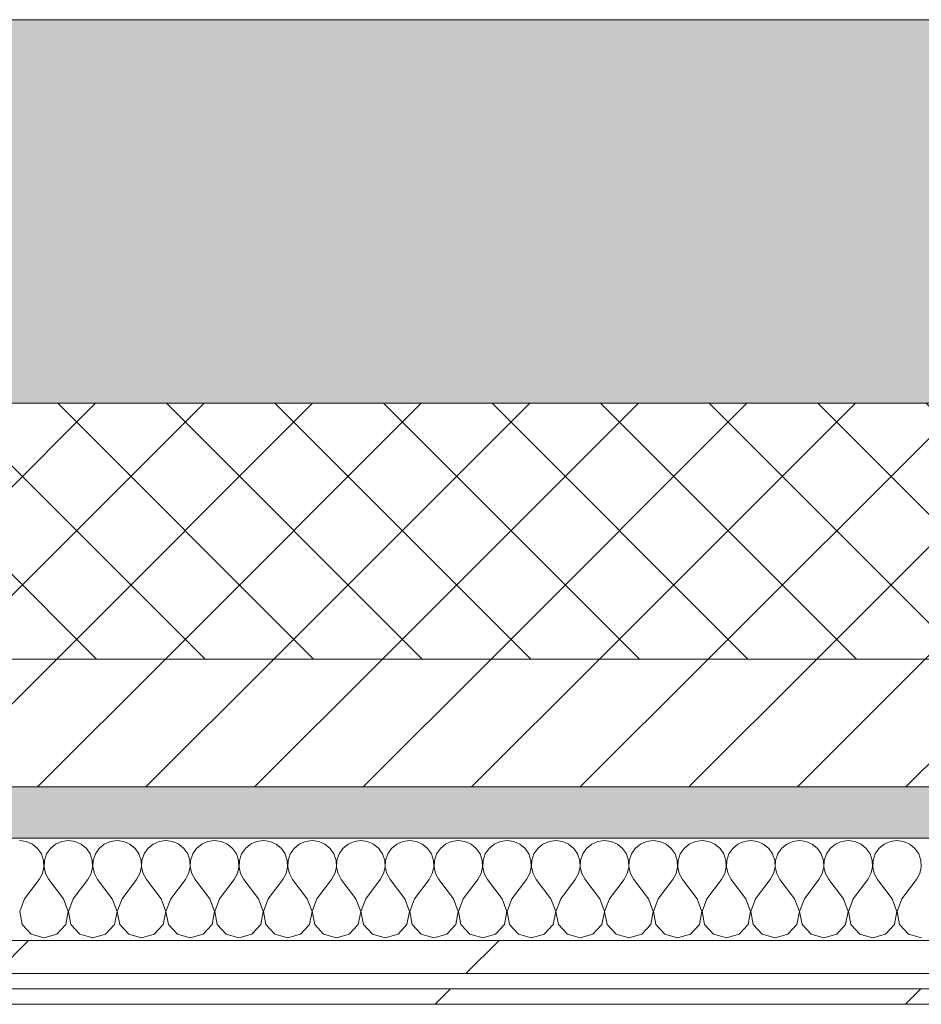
# Model space of a CAD drawing. Header units: millimetres. Extents: x -30280 to 22128, y -17757 to 4746.
# Tile 157 of 171: x -5029 to -4676, y -12404 to -12019. Entities that reach past the tile are written whole.
import ezdxf

# ---------------------------------------------------------------- set-up
doc = ezdxf.new("R2010")
doc.units = ezdxf.units.MM
doc.header["$MEASUREMENT"] = 0
doc.linetypes.add('Wipeout_Contour', pattern=[1000, 0, -1000])
doc.layers.add('12_FAÇ_Façana', color=7, linetype='Continuous')
doc.layers.add('Nuevo_08_E_Envans secs', color=7, linetype='Continuous')
for name, color, linetype, lineweight, true_color in [('12_FAÇ_Façana_Pluma_Nº__102', 7, 'Continuous', 5, 0xcccccc), ('12_FAÇ_Façana_Pluma_Nº__174', 7, 'Continuous', 13, 0xe4ad2c), ('12_FAÇ_Façana_Pluma_Nº__176', 7, 'Continuous', 15, 0x93a0c6), ('Nuevo_08_E_Envans secs_Pluma_Nº__102', 7, 'Continuous', 5, 0xcccccc), ('Nuevo_08_E_Envans secs_Pluma_Nº__171', 171, 'Continuous', 13, 0xaaaaff), ('Nuevo_08_E_Envans secs_Pluma_Nº__177', 7, 'Continuous', 15, 0xf7e046)]:
    doc.layers.add(name, color=color, linetype=linetype, lineweight=lineweight, true_color=true_color)
for name, color, linetype, lineweight in [('12_FAÇ_Façana_Pluma_Nº__2', 8, 'Continuous', 5), ('12_FAÇ_Façana_Pluma_Nº__7', 7, 'Continuous', 5), ('Nuevo_08_E_Envans secs_Pluma_Nº__1', 7, 'Continuous', 5)]:
    doc.layers.add(name, color=color, linetype=linetype, lineweight=lineweight)
pattern_1 = [(45, (0, 0), (-183.848, 183.848), [195, -65]), (45, (7e-14, 183.85), (-183.8478, 183.8478), [195, -65])]

# ---------------------------------------------------------------- blocks, each defined once
blk = doc.blocks.new('Muro_21_1', base_point=(-3301.11, -12338.98))
at = {"layer": '12_FAÇ_Façana_Pluma_Nº__102', "linetype": 'Continuous', "lineweight": 0, "true_color": 0xe5e5e5}
blk.add_hatch(color=254, dxfattribs=at).paths.add_polyline_path([(-5841.11, -12018.98), (-5841.11, -12168.98), (-3748.89, -12168.98), (-3748.89, -12018.98)])
at = {"layer": '12_FAÇ_Façana_Pluma_Nº__174', "linetype": 'Continuous', "lineweight": 13, "true_color": 0xe4ad2c}
h = blk.add_hatch(dxfattribs=at)
h.set_pattern_fill('SATE_Aislamiento_0001', color=42, style=0, pattern_type=2)
h.set_pattern_definition([(45, (0, 0), (-21.213203, 21.213203), []), (135, (0, 0), (21.213203, 21.213203), [])])
h.paths.add_polyline_path([(-5841.11, -12268.98), (-3748.89, -12268.98), (-3748.89, -12168.98), (-5841.11, -12168.98)])
at = {"layer": '12_FAÇ_Façana_Pluma_Nº__176', "linetype": 'Continuous', "lineweight": 0, "true_color": 0x495063}
blk.add_hatch(color=251, dxfattribs=at).paths.add_polyline_path([(-5841.11, -12338.98), (-3748.89, -12338.98), (-3748.89, -12318.98), (-5841.11, -12318.98)])
at = {"layer": '12_FAÇ_Façana_Pluma_Nº__2', "linetype": 'Continuous', "lineweight": 5}
h = blk.add_hatch(dxfattribs=at)
h.set_pattern_fill('Ceramic_0001', color=8, style=0, pattern_type=2)
h.set_pattern_definition([(45, (0, 0), (-21.213203, 21.213203), [])])
h.paths.add_polyline_path([(-5841.11, -12318.98), (-3748.89, -12318.98), (-3748.89, -12268.98), (-5841.11, -12268.98)])
at = {"layer": '12_FAÇ_Façana_Pluma_Nº__7', "color": 7, "linetype": 'Continuous', "lineweight": 5}
for p, q in [((-5841.11, -12168.98), (-3748.89, -12168.98)), ((-5841.11, -12268.98), (-3748.89, -12268.98)), ((-5841.11, -12318.98), (-3748.89, -12318.98))]:
    blk.add_line(p, q, dxfattribs=at)
at = {"layer": '12_FAÇ_Façana_Pluma_Nº__7', "color": 7, "linetype": 'Continuous', "lineweight": 5, "flags": 128}
for points in [[(-3748.89, -12018.98), (-5841.11, -12018.98)], [(-5841.11, -12338.98), (-3748.89, -12338.98)]]:
    blk.add_lwpolyline(points, dxfattribs=at)
blk = doc.blocks.new('*X470')
at = {"layer": 'Nuevo_08_E_Envans secs_Pluma_Nº__102', "color": 254, "linetype": 'Continuous', "lineweight": 5, "true_color": 0xcccccc}
for p, q in [((-5025.97, -12340.29), (-5028.57, -12339.93)), ((-5023.56, -12341.35), (-5025.97, -12340.29)), ((-5021.54, -12343.03), (-5023.56, -12341.35)), ((-5020.05, -12345.19), (-5021.54, -12343.03)), ((-5016.55, -12343.03), (-5018.04, -12345.19)), ((-5014.53, -12341.35), (-5016.55, -12343.03)), ((-5012.13, -12340.29), (-5014.53, -12341.35)), ((-5009.52, -12339.93), (-5012.13, -12340.29)), ((-5006.92, -12340.29), (-5009.52, -12339.93)), ((-5004.52, -12341.35), (-5006.92, -12340.29)), ((-5002.49, -12343.03), (-5004.52, -12341.35)), ((-5001.01, -12345.19), (-5002.49, -12343.03)), ((-4997.51, -12343.03), (-4998.99, -12345.19)), ((-4995.48, -12341.35), (-4997.51, -12343.03)), ((-4993.08, -12340.29), (-4995.48, -12341.35)), ((-4990.48, -12339.93), (-4993.08, -12340.29)), ((-4987.87, -12340.29), (-4990.48, -12339.93)), ((-4985.47, -12341.35), (-4987.87, -12340.29)), ((-4983.45, -12343.03), (-4985.47, -12341.35)), ((-4981.96, -12345.19), (-4983.45, -12343.03)), ((-4978.46, -12343.03), (-4979.95, -12345.19)), ((-4976.44, -12341.35), (-4978.46, -12343.03)), ((-4974.03, -12340.29), (-4976.44, -12341.35)), ((-4971.43, -12339.93), (-4974.03, -12340.29)), ((-4968.83, -12340.29), (-4971.43, -12339.93)), ((-4966.42, -12341.35), (-4968.83, -12340.29)), ((-4964.4, -12343.03), (-4966.42, -12341.35)), ((-4962.91, -12345.19), (-4964.4, -12343.03)), ((-4959.41, -12343.03), (-4960.9, -12345.19)), ((-4957.39, -12341.35), (-4959.41, -12343.03)), ((-4954.98, -12340.29), (-4957.39, -12341.35)), ((-4952.38, -12339.93), (-4954.98, -12340.29)), ((-4949.78, -12340.29), (-4952.38, -12339.93)), ((-4947.37, -12341.35), (-4949.78, -12340.29)), ((-4945.35, -12343.03), (-4947.37, -12341.35)), ((-4943.86, -12345.19), (-4945.35, -12343.03)), ((-4940.36, -12343.03), (-4941.85, -12345.19)), ((-4938.34, -12341.35), (-4940.36, -12343.03)), ((-4935.94, -12340.29), (-4938.34, -12341.35)), ((-4933.33, -12339.93), (-4935.94, -12340.29)), ((-4930.73, -12340.29), (-4933.33, -12339.93)), ((-4928.33, -12341.35), (-4930.73, -12340.29)), ((-4926.3, -12343.03), (-4928.33, -12341.35)), ((-4924.81, -12345.19), (-4926.3, -12343.03)), ((-4921.32, -12343.03), (-4922.8, -12345.19)), ((-4919.29, -12341.35), (-4921.32, -12343.03)), ((-4916.89, -12340.29), (-4919.29, -12341.35)), ((-4914.29, -12339.93), (-4916.89, -12340.29)), ((-4911.68, -12340.29), (-4914.29, -12339.93)), ((-4909.28, -12341.35), (-4911.68, -12340.29)), ((-4907.26, -12343.03), (-4909.28, -12341.35)), ((-4905.77, -12345.19), (-4907.26, -12343.03)), ((-4902.27, -12343.03), (-4903.76, -12345.19)), ((-4900.25, -12341.35), (-4902.27, -12343.03)), ((-4897.84, -12340.29), (-4900.25, -12341.35)), ((-4895.24, -12339.93), (-4897.84, -12340.29)), ((-4892.64, -12340.29), (-4895.24, -12339.93)), ((-4890.23, -12341.35), (-4892.64, -12340.29)), ((-4888.21, -12343.03), (-4890.23, -12341.35)), ((-4886.72, -12345.19), (-4888.21, -12343.03)), ((-4883.22, -12343.03), (-4884.71, -12345.19)), ((-4881.2, -12341.35), (-4883.22, -12343.03)), ((-4878.79, -12340.29), (-4881.2, -12341.35)), ((-4876.19, -12339.93), (-4878.79, -12340.29)), ((-4873.59, -12340.29), (-4876.19, -12339.93)), ((-4871.18, -12341.35), (-4873.59, -12340.29)), ((-4869.16, -12343.03), (-4871.18, -12341.35)), ((-4867.67, -12345.19), (-4869.16, -12343.03)), ((-4864.17, -12343.03), (-4865.66, -12345.19)), ((-4862.15, -12341.35), (-4864.17, -12343.03)), ((-4859.75, -12340.29), (-4862.15, -12341.35)), ((-4857.14, -12339.93), (-4859.75, -12340.29)), ((-4854.54, -12340.29), (-4857.14, -12339.93)), ((-4852.14, -12341.35), (-4854.54, -12340.29)), ((-4850.11, -12343.03), (-4852.14, -12341.35)), ((-4848.62, -12345.19), (-4850.11, -12343.03)), ((-4845.13, -12343.03), (-4846.61, -12345.19)), ((-4843.1, -12341.35), (-4845.13, -12343.03)), ((-4840.7, -12340.29), (-4843.1, -12341.35)), ((-4838.1, -12339.93), (-4840.7, -12340.29)), ((-4835.49, -12340.29), (-4838.1, -12339.93)), ((-4833.09, -12341.35), (-4835.49, -12340.29)), ((-4831.06, -12343.03), (-4833.09, -12341.35)), ((-4829.58, -12345.19), (-4831.06, -12343.03)), ((-4826.08, -12343.03), (-4827.57, -12345.19)), ((-4824.05, -12341.35), (-4826.08, -12343.03)), ((-4821.65, -12340.29), (-4824.05, -12341.35)), ((-4819.05, -12339.93), (-4821.65, -12340.29)), ((-4816.45, -12340.29), (-4819.05, -12339.93)), ((-4814.04, -12341.35), (-4816.45, -12340.29)), ((-4812.02, -12343.03), (-4814.04, -12341.35)), ((-4810.53, -12345.19), (-4812.02, -12343.03)), ((-4807.03, -12343.03), (-4808.52, -12345.19)), ((-4805.01, -12341.35), (-4807.03, -12343.03)), ((-4802.6, -12340.29), (-4805.01, -12341.35)), ((-4800, -12339.93), (-4802.6, -12340.29)), ((-4797.4, -12340.29), (-4800, -12339.93)), ((-4794.99, -12341.35), (-4797.4, -12340.29)), ((-4792.97, -12343.03), (-4794.99, -12341.35)), ((-4791.48, -12345.19), (-4792.97, -12343.03)), ((-4787.98, -12343.03), (-4789.47, -12345.19)), ((-4785.96, -12341.35), (-4787.98, -12343.03)), ((-4783.55, -12340.29), (-4785.96, -12341.35)), ((-4780.95, -12339.93), (-4783.55, -12340.29)), ((-4778.35, -12340.29), (-4780.95, -12339.93)), ((-4775.95, -12341.35), (-4778.35, -12340.29)), ((-4773.92, -12343.03), (-4775.95, -12341.35)), ((-4772.43, -12345.19), (-4773.92, -12343.03)), ((-4768.94, -12343.03), (-4770.42, -12345.19)), ((-4766.91, -12341.35), (-4768.94, -12343.03)), ((-4764.51, -12340.29), (-4766.91, -12341.35)), ((-4761.9, -12339.93), (-4764.51, -12340.29)), ((-4759.3, -12340.29), (-4761.9, -12339.93)), ((-4756.9, -12341.35), (-4759.3, -12340.29)), ((-4754.87, -12343.03), (-4756.9, -12341.35)), ((-4753.39, -12345.19), (-4754.87, -12343.03)), ((-4749.89, -12343.03), (-4751.38, -12345.19)), ((-4747.86, -12341.35), (-4749.89, -12343.03)), ((-4745.46, -12340.29), (-4747.86, -12341.35)), ((-4742.86, -12339.93), (-4745.46, -12340.29)), ((-4740.25, -12340.29), (-4742.86, -12339.93)), ((-4737.85, -12341.35), (-4740.25, -12340.29)), ((-4735.83, -12343.03), (-4737.85, -12341.35)), ((-4734.34, -12345.19), (-4735.83, -12343.03)), ((-4730.84, -12343.03), (-4732.33, -12345.19)), ((-4728.82, -12341.35), (-4730.84, -12343.03)), ((-4726.41, -12340.29), (-4728.82, -12341.35)), ((-4723.81, -12339.93), (-4726.41, -12340.29)), ((-4721.21, -12340.29), (-4723.81, -12339.93)), ((-4718.8, -12341.35), (-4721.21, -12340.29)), ((-4716.78, -12343.03), (-4718.8, -12341.35)), ((-4715.29, -12345.19), (-4716.78, -12343.03)), ((-4711.79, -12343.03), (-4713.28, -12345.19)), ((-4709.77, -12341.35), (-4711.79, -12343.03)), ((-4707.36, -12340.29), (-4709.77, -12341.35)), ((-4704.76, -12339.93), (-4707.36, -12340.29)), ((-4702.16, -12340.29), (-4704.76, -12339.93)), ((-4699.75, -12341.35), (-4702.16, -12340.29)), ((-4697.73, -12343.03), (-4699.75, -12341.35)), ((-4696.24, -12345.19), (-4697.73, -12343.03)), ((-4692.74, -12343.03), (-4694.23, -12345.19)), ((-4690.72, -12341.35), (-4692.74, -12343.03)), ((-4688.32, -12340.29), (-4690.72, -12341.35)), ((-4685.71, -12339.93), (-4688.32, -12340.29)), ((-4683.11, -12340.29), (-4685.71, -12339.93)), ((-4680.71, -12341.35), (-4683.11, -12340.29)), ((-4678.68, -12343.03), (-4680.71, -12341.35)), ((-4677.2, -12345.19), (-4678.68, -12343.03)), ((-5019.21, -12347.68), (-5020.05, -12345.19)), ((-5018.04, -12345.19), (-5018.88, -12347.68)), ((-5000.17, -12347.68), (-5001.01, -12345.19)), ((-4998.99, -12345.19), (-4999.83, -12347.68)), ((-4981.12, -12347.68), (-4981.96, -12345.19)), ((-4979.95, -12345.19), (-4980.79, -12347.68)), ((-4962.07, -12347.68), (-4962.91, -12345.19)), ((-4960.9, -12345.19), (-4961.74, -12347.68)), ((-4943.02, -12347.68), (-4943.86, -12345.19)), ((-4941.85, -12345.19), (-4942.69, -12347.68)), ((-4923.98, -12347.68), (-4924.81, -12345.19)), ((-4922.8, -12345.19), (-4923.64, -12347.68)), ((-4904.93, -12347.68), (-4905.77, -12345.19)), ((-4903.76, -12345.19), (-4904.6, -12347.68)), ((-4885.88, -12347.68), (-4886.72, -12345.19)), ((-4884.71, -12345.19), (-4885.55, -12347.68)), ((-4866.83, -12347.68), (-4867.67, -12345.19)), ((-4865.66, -12345.19), (-4866.5, -12347.68)), ((-4847.78, -12347.68), (-4848.62, -12345.19)), ((-4846.61, -12345.19), (-4847.45, -12347.68)), ((-4828.74, -12347.68), (-4829.58, -12345.19)), ((-4827.57, -12345.19), (-4828.41, -12347.68)), ((-4809.69, -12347.68), (-4810.53, -12345.19)), ((-4808.52, -12345.19), (-4809.36, -12347.68)), ((-4790.64, -12347.68), (-4791.48, -12345.19)), ((-4789.47, -12345.19), (-4790.31, -12347.68)), ((-4771.59, -12347.68), (-4772.43, -12345.19)), ((-4770.42, -12345.19), (-4771.26, -12347.68)), ((-4752.55, -12347.68), (-4753.39, -12345.19)), ((-4751.38, -12345.19), (-4752.22, -12347.68)), ((-4733.5, -12347.68), (-4734.34, -12345.19)), ((-4732.33, -12345.19), (-4733.17, -12347.68)), ((-4714.45, -12347.68), (-4715.29, -12345.19)), ((-4713.28, -12345.19), (-4714.12, -12347.68)), ((-4695.4, -12347.68), (-4696.24, -12345.19)), ((-4694.23, -12345.19), (-4695.07, -12347.68)), ((-4676.36, -12347.68), (-4677.2, -12345.19)), ((-5019.68, -12352.87), (-5019.09, -12350.31)), ((-5019.09, -12350.31), (-5019.21, -12347.68)), ((-5018.88, -12347.68), (-5019.01, -12350.31)), ((-5019.01, -12350.31), (-5018.41, -12352.87)), ((-5000.63, -12352.87), (-5000.04, -12350.31)), ((-5000.04, -12350.31), (-5000.17, -12347.68)), ((-4999.83, -12347.68), (-4999.96, -12350.31)), ((-4999.96, -12350.31), (-4999.37, -12352.87)), ((-4981.59, -12352.87), (-4980.99, -12350.31)), ((-4980.99, -12350.31), (-4981.12, -12347.68)), ((-4980.79, -12347.68), (-4980.91, -12350.31)), ((-4980.91, -12350.31), (-4980.32, -12352.87)), ((-4962.54, -12352.87), (-4961.94, -12350.31)), ((-4961.94, -12350.31), (-4962.07, -12347.68)), ((-4961.74, -12347.68), (-4961.87, -12350.31)), ((-4961.87, -12350.31), (-4961.27, -12352.87)), ((-4943.49, -12352.87), (-4942.9, -12350.31)), ((-4942.9, -12350.31), (-4943.02, -12347.68)), ((-4942.69, -12347.68), (-4942.82, -12350.31)), ((-4942.82, -12350.31), (-4942.22, -12352.87)), ((-4924.44, -12352.87), (-4923.85, -12350.31)), ((-4923.85, -12350.31), (-4923.98, -12347.68)), ((-4923.64, -12347.68), (-4923.77, -12350.31)), ((-4923.77, -12350.31), (-4923.18, -12352.87)), ((-4905.4, -12352.87), (-4904.8, -12350.31)), ((-4904.8, -12350.31), (-4904.93, -12347.68)), ((-4904.6, -12347.68), (-4904.72, -12350.31)), ((-4904.72, -12350.31), (-4904.13, -12352.87)), ((-4886.35, -12352.87), (-4885.75, -12350.31)), ((-4885.75, -12350.31), (-4885.88, -12347.68)), ((-4885.55, -12347.68), (-4885.68, -12350.31)), ((-4885.68, -12350.31), (-4885.08, -12352.87)), ((-4867.3, -12352.87), (-4866.71, -12350.31)), ((-4866.71, -12350.31), (-4866.83, -12347.68)), ((-4866.5, -12347.68), (-4866.63, -12350.31)), ((-4866.63, -12350.31), (-4866.03, -12352.87)), ((-4848.25, -12352.87), (-4847.66, -12350.31)), ((-4847.66, -12350.31), (-4847.78, -12347.68)), ((-4847.45, -12347.68), (-4847.58, -12350.31)), ((-4847.58, -12350.31), (-4846.99, -12352.87)), ((-4829.2, -12352.87), (-4828.61, -12350.31)), ((-4828.61, -12350.31), (-4828.74, -12347.68)), ((-4828.41, -12347.68), (-4828.53, -12350.31)), ((-4828.53, -12350.31), (-4827.94, -12352.87)), ((-4810.16, -12352.87), (-4809.56, -12350.31)), ((-4809.56, -12350.31), (-4809.69, -12347.68)), ((-4809.36, -12347.68), (-4809.49, -12350.31)), ((-4809.49, -12350.31), (-4808.89, -12352.87)), ((-4791.11, -12352.87), (-4790.51, -12350.31)), ((-4790.51, -12350.31), (-4790.64, -12347.68)), ((-4790.31, -12347.68), (-4790.44, -12350.31)), ((-4790.44, -12350.31), (-4789.84, -12352.87)), ((-4772.06, -12352.87), (-4771.47, -12350.31)), ((-4771.47, -12350.31), (-4771.59, -12347.68)), ((-4771.26, -12347.68), (-4771.39, -12350.31)), ((-4771.39, -12350.31), (-4770.8, -12352.87)), ((-4753.01, -12352.87), (-4752.42, -12350.31)), ((-4752.42, -12350.31), (-4752.55, -12347.68)), ((-4752.22, -12347.68), (-4752.34, -12350.31)), ((-4752.34, -12350.31), (-4751.75, -12352.87)), ((-4733.97, -12352.87), (-4733.37, -12350.31)), ((-4733.37, -12350.31), (-4733.5, -12347.68)), ((-4733.17, -12347.68), (-4733.29, -12350.31)), ((-4733.29, -12350.31), (-4732.7, -12352.87)), ((-4714.92, -12352.87), (-4714.32, -12350.31)), ((-4714.32, -12350.31), (-4714.45, -12347.68)), ((-4714.12, -12347.68), (-4714.25, -12350.31)), ((-4714.25, -12350.31), (-4713.65, -12352.87)), ((-4695.87, -12352.87), (-4695.28, -12350.31)), ((-4695.28, -12350.31), (-4695.4, -12347.68)), ((-4695.07, -12347.68), (-4695.2, -12350.31)), ((-4695.2, -12350.31), (-4694.6, -12352.87)), ((-4676.82, -12352.87), (-4676.23, -12350.31)), ((-4676.23, -12350.31), (-4676.36, -12347.68)), ((-5020.95, -12355.17), (-5019.68, -12352.87)), ((-5018.41, -12352.87), (-5017.14, -12355.17)), ((-5001.9, -12355.17), (-5000.63, -12352.87)), ((-4999.37, -12352.87), (-4998.1, -12355.17)), ((-4982.86, -12355.17), (-4981.59, -12352.87)), ((-4980.32, -12352.87), (-4979.05, -12355.17)), ((-4963.81, -12355.17), (-4962.54, -12352.87)), ((-4961.27, -12352.87), (-4960, -12355.17)), ((-4944.76, -12355.17), (-4943.49, -12352.87)), ((-4942.22, -12352.87), (-4940.95, -12355.17)), ((-4925.71, -12355.17), (-4924.44, -12352.87)), ((-4923.18, -12352.87), (-4921.9, -12355.17)), ((-4906.67, -12355.17), (-4905.4, -12352.87)), ((-4904.13, -12352.87), (-4902.86, -12355.17)), ((-4887.62, -12355.17), (-4886.35, -12352.87)), ((-4885.08, -12352.87), (-4883.81, -12355.17)), ((-4868.57, -12355.17), (-4867.3, -12352.87)), ((-4866.03, -12352.87), (-4864.76, -12355.17)), ((-4849.52, -12355.17), (-4848.25, -12352.87)), ((-4846.99, -12352.87), (-4845.71, -12355.17)), ((-4830.48, -12355.17), (-4829.2, -12352.87)), ((-4827.94, -12352.87), (-4826.67, -12355.17)), ((-4811.43, -12355.17), (-4810.16, -12352.87)), ((-4808.89, -12352.87), (-4807.62, -12355.17)), ((-4792.38, -12355.17), (-4791.11, -12352.87)), ((-4789.84, -12352.87), (-4788.57, -12355.17)), ((-4773.33, -12355.17), (-4772.06, -12352.87)), ((-4770.8, -12352.87), (-4769.52, -12355.17)), ((-4754.29, -12355.17), (-4753.01, -12352.87)), ((-4751.75, -12352.87), (-4750.48, -12355.17)), ((-4735.24, -12355.17), (-4733.97, -12352.87)), ((-4732.7, -12352.87), (-4731.43, -12355.17)), ((-4716.19, -12355.17), (-4714.92, -12352.87)), ((-4713.65, -12352.87), (-4712.38, -12355.17)), ((-4697.14, -12355.17), (-4695.87, -12352.87)), ((-4694.6, -12352.87), (-4693.33, -12355.17)), ((-4678.1, -12355.17), (-4676.82, -12352.87)), ((-5026.67, -12362.79), (-5020.95, -12355.17)), ((-5011.43, -12362.79), (-5017.14, -12355.17)), ((-5007.62, -12362.79), (-5001.9, -12355.17)), ((-4992.38, -12362.79), (-4998.1, -12355.17)), ((-4988.57, -12362.79), (-4982.86, -12355.17)), ((-4973.33, -12362.79), (-4979.05, -12355.17)), ((-4969.52, -12362.79), (-4963.81, -12355.17)), ((-4954.29, -12362.79), (-4960, -12355.17)), ((-4950.48, -12362.79), (-4944.76, -12355.17)), ((-4935.24, -12362.79), (-4940.95, -12355.17)), ((-4931.43, -12362.79), (-4925.71, -12355.17)), ((-4916.19, -12362.79), (-4921.9, -12355.17)), ((-4912.38, -12362.79), (-4906.67, -12355.17)), ((-4897.14, -12362.79), (-4902.86, -12355.17)), ((-4893.33, -12362.79), (-4887.62, -12355.17)), ((-4878.1, -12362.79), (-4883.81, -12355.17)), ((-4874.29, -12362.79), (-4868.57, -12355.17)), ((-4859.05, -12362.79), (-4864.76, -12355.17)), ((-4855.24, -12362.79), (-4849.52, -12355.17)), ((-4840, -12362.79), (-4845.71, -12355.17)), ((-4836.19, -12362.79), (-4830.48, -12355.17)), ((-4820.95, -12362.79), (-4826.67, -12355.17)), ((-4817.14, -12362.79), (-4811.43, -12355.17)), ((-4801.9, -12362.79), (-4807.62, -12355.17)), ((-4798.1, -12362.79), (-4792.38, -12355.17)), ((-4782.86, -12362.79), (-4788.57, -12355.17)), ((-4779.05, -12362.79), (-4773.33, -12355.17)), ((-4763.81, -12362.79), (-4769.52, -12355.17)), ((-4760, -12362.79), (-4754.29, -12355.17)), ((-4744.76, -12362.79), (-4750.48, -12355.17)), ((-4740.95, -12362.79), (-4735.24, -12355.17)), ((-4725.71, -12362.79), (-4731.43, -12355.17)), ((-4721.9, -12362.79), (-4716.19, -12355.17)), ((-4706.67, -12362.79), (-4712.38, -12355.17)), ((-4702.86, -12362.79), (-4697.14, -12355.17)), ((-4687.62, -12362.79), (-4693.33, -12355.17)), ((-4683.81, -12362.79), (-4678.1, -12355.17)), ((-5026.67, -12362.79), (-5028.53, -12367.64)), ((-5009.56, -12367.64), (-5011.43, -12362.79)), ((-5007.62, -12362.79), (-5009.49, -12367.64)), ((-4990.51, -12367.64), (-4992.38, -12362.79)), ((-4988.57, -12362.79), (-4990.44, -12367.64)), ((-4971.47, -12367.64), (-4973.33, -12362.79)), ((-4969.52, -12362.79), (-4971.39, -12367.64)), ((-4952.42, -12367.64), (-4954.29, -12362.79)), ((-4950.48, -12362.79), (-4952.34, -12367.64)), ((-4933.37, -12367.64), (-4935.24, -12362.79)), ((-4931.43, -12362.79), (-4933.29, -12367.64)), ((-4914.32, -12367.64), (-4916.19, -12362.79)), ((-4912.38, -12362.79), (-4914.25, -12367.64)), ((-4895.28, -12367.64), (-4897.14, -12362.79)), ((-4893.33, -12362.79), (-4895.2, -12367.64)), ((-4876.23, -12367.64), (-4878.1, -12362.79)), ((-4874.29, -12362.79), (-4876.15, -12367.64)), ((-4857.18, -12367.64), (-4859.05, -12362.79)), ((-4855.24, -12362.79), (-4857.1, -12367.64)), ((-4838.13, -12367.64), (-4840, -12362.79)), ((-4836.19, -12362.79), (-4838.06, -12367.64)), ((-4819.09, -12367.64), (-4820.95, -12362.79)), ((-4817.14, -12362.79), (-4819.01, -12367.64)), ((-4800.04, -12367.64), (-4801.9, -12362.79)), ((-4798.1, -12362.79), (-4799.96, -12367.64)), ((-4780.99, -12367.64), (-4782.86, -12362.79)), ((-4779.05, -12362.79), (-4780.91, -12367.64)), ((-4761.94, -12367.64), (-4763.81, -12362.79)), ((-4760, -12362.79), (-4761.87, -12367.64)), ((-4742.9, -12367.64), (-4744.76, -12362.79)), ((-4740.95, -12362.79), (-4742.82, -12367.64)), ((-4723.85, -12367.64), (-4725.71, -12362.79)), ((-4721.9, -12362.79), (-4723.77, -12367.64)), ((-4704.8, -12367.64), (-4706.67, -12362.79)), ((-4702.86, -12362.79), (-4704.72, -12367.64)), ((-4685.75, -12367.64), (-4687.62, -12362.79)), ((-4683.81, -12362.79), (-4685.68, -12367.64)), ((-5028.53, -12367.64), (-5027.57, -12372.76)), ((-5010.53, -12372.76), (-5009.56, -12367.64)), ((-5009.49, -12367.64), (-5008.52, -12372.76)), ((-4991.48, -12372.76), (-4990.51, -12367.64)), ((-4990.44, -12367.64), (-4989.47, -12372.76)), ((-4972.43, -12372.76), (-4971.47, -12367.64)), ((-4971.39, -12367.64), (-4970.42, -12372.76)), ((-4953.39, -12372.76), (-4952.42, -12367.64)), ((-4952.34, -12367.64), (-4951.38, -12372.76)), ((-4934.34, -12372.76), (-4933.37, -12367.64)), ((-4933.29, -12367.64), (-4932.33, -12372.76)), ((-4915.29, -12372.76), (-4914.32, -12367.64)), ((-4914.25, -12367.64), (-4913.28, -12372.76)), ((-4896.24, -12372.76), (-4895.28, -12367.64)), ((-4895.2, -12367.64), (-4894.23, -12372.76)), ((-4877.2, -12372.76), (-4876.23, -12367.64)), ((-4876.15, -12367.64), (-4875.19, -12372.76)), ((-4858.15, -12372.76), (-4857.18, -12367.64)), ((-4857.1, -12367.64), (-4856.14, -12372.76)), ((-4839.1, -12372.76), (-4838.13, -12367.64)), ((-4838.06, -12367.64), (-4837.09, -12372.76)), ((-4820.05, -12372.76), (-4819.09, -12367.64)), ((-4819.01, -12367.64), (-4818.04, -12372.76)), ((-4801.01, -12372.76), (-4800.04, -12367.64)), ((-4799.96, -12367.64), (-4798.99, -12372.76)), ((-4781.96, -12372.76), (-4780.99, -12367.64)), ((-4780.91, -12367.64), (-4779.95, -12372.76)), ((-4762.91, -12372.76), (-4761.94, -12367.64)), ((-4761.87, -12367.64), (-4760.9, -12372.76)), ((-4743.86, -12372.76), (-4742.9, -12367.64)), ((-4742.82, -12367.64), (-4741.85, -12372.76)), ((-4724.81, -12372.76), (-4723.85, -12367.64)), ((-4723.77, -12367.64), (-4722.8, -12372.76)), ((-4705.77, -12372.76), (-4704.8, -12367.64)), ((-4704.72, -12367.64), (-4703.76, -12372.76)), ((-4686.72, -12372.76), (-4685.75, -12367.64)), ((-4685.68, -12367.64), (-4684.71, -12372.76)), ((-5027.57, -12372.76), (-5024.05, -12376.6)), ((-5014.04, -12376.6), (-5010.53, -12372.76)), ((-5008.52, -12372.76), (-5005.01, -12376.6)), ((-4994.99, -12376.6), (-4991.48, -12372.76)), ((-4989.47, -12372.76), (-4985.96, -12376.6)), ((-4975.95, -12376.6), (-4972.43, -12372.76)), ((-4970.42, -12372.76), (-4966.91, -12376.6)), ((-4956.9, -12376.6), (-4953.39, -12372.76)), ((-4951.38, -12372.76), (-4947.86, -12376.6)), ((-4937.85, -12376.6), (-4934.34, -12372.76)), ((-4932.33, -12372.76), (-4928.82, -12376.6)), ((-4918.8, -12376.6), (-4915.29, -12372.76)), ((-4913.28, -12372.76), (-4909.77, -12376.6)), ((-4899.75, -12376.6), (-4896.24, -12372.76)), ((-4894.23, -12372.76), (-4890.72, -12376.6)), ((-4880.71, -12376.6), (-4877.2, -12372.76)), ((-4875.19, -12372.76), (-4871.67, -12376.6)), ((-4861.66, -12376.6), (-4858.15, -12372.76)), ((-4856.14, -12372.76), (-4852.63, -12376.6)), ((-4842.61, -12376.6), (-4839.1, -12372.76)), ((-4837.09, -12372.76), (-4833.58, -12376.6)), ((-4823.56, -12376.6), (-4820.05, -12372.76)), ((-4818.04, -12372.76), (-4814.53, -12376.6)), ((-4804.52, -12376.6), (-4801.01, -12372.76)), ((-4798.99, -12372.76), (-4795.48, -12376.6)), ((-4785.47, -12376.6), (-4781.96, -12372.76)), ((-4779.95, -12372.76), (-4776.44, -12376.6)), ((-4766.42, -12376.6), (-4762.91, -12372.76)), ((-4760.9, -12372.76), (-4757.39, -12376.6)), ((-4747.37, -12376.6), (-4743.86, -12372.76)), ((-4741.85, -12372.76), (-4738.34, -12376.6)), ((-4728.33, -12376.6), (-4724.81, -12372.76)), ((-4722.8, -12372.76), (-4719.29, -12376.6)), ((-4709.28, -12376.6), (-4705.77, -12372.76)), ((-4703.76, -12372.76), (-4700.25, -12376.6)), ((-4690.23, -12376.6), (-4686.72, -12372.76)), ((-4684.71, -12372.76), (-4681.2, -12376.6)), ((-5024.05, -12376.6), (-5019.05, -12378.02)), ((-5019.05, -12378.02), (-5014.04, -12376.6)), ((-5005.01, -12376.6), (-5000, -12378.02)), ((-5000, -12378.02), (-4994.99, -12376.6)), ((-4985.96, -12376.6), (-4980.95, -12378.02)), ((-4980.95, -12378.02), (-4975.95, -12376.6)), ((-4966.91, -12376.6), (-4961.9, -12378.02)), ((-4961.9, -12378.02), (-4956.9, -12376.6)), ((-4947.86, -12376.6), (-4942.86, -12378.02)), ((-4942.86, -12378.02), (-4937.85, -12376.6)), ((-4928.82, -12376.6), (-4923.81, -12378.02)), ((-4923.81, -12378.02), (-4918.8, -12376.6)), ((-4909.77, -12376.6), (-4904.76, -12378.02)), ((-4904.76, -12378.02), (-4899.75, -12376.6)), ((-4890.72, -12376.6), (-4885.71, -12378.02)), ((-4885.71, -12378.02), (-4880.71, -12376.6)), ((-4871.67, -12376.6), (-4866.67, -12378.02)), ((-4866.67, -12378.02), (-4861.66, -12376.6)), ((-4852.63, -12376.6), (-4847.62, -12378.02)), ((-4847.62, -12378.02), (-4842.61, -12376.6)), ((-4833.58, -12376.6), (-4828.57, -12378.02)), ((-4828.57, -12378.02), (-4823.56, -12376.6)), ((-4814.53, -12376.6), (-4809.52, -12378.02)), ((-4809.52, -12378.02), (-4804.52, -12376.6)), ((-4795.48, -12376.6), (-4790.48, -12378.02)), ((-4790.48, -12378.02), (-4785.47, -12376.6)), ((-4776.44, -12376.6), (-4771.43, -12378.02)), ((-4771.43, -12378.02), (-4766.42, -12376.6)), ((-4757.39, -12376.6), (-4752.38, -12378.02)), ((-4752.38, -12378.02), (-4747.37, -12376.6)), ((-4738.34, -12376.6), (-4733.33, -12378.02)), ((-4733.33, -12378.02), (-4728.33, -12376.6)), ((-4719.29, -12376.6), (-4714.29, -12378.02)), ((-4714.29, -12378.02), (-4709.28, -12376.6)), ((-4700.25, -12376.6), (-4695.24, -12378.02)), ((-4695.24, -12378.02), (-4690.23, -12376.6)), ((-4681.2, -12376.6), (-4676.19, -12378.02))]:
    blk.add_line(p, q, dxfattribs=at)
blk = doc.blocks.new('Muro_126_1', base_point=(-5836.11, -12403.98))
at = {"layer": 'Nuevo_08_E_Envans secs_Pluma_Nº__1', "color": 7, "linetype": 'Continuous', "lineweight": 5, "flags": 128}
blk.add_lwpolyline([(-3748.89, -12338.98), (-5836.11, -12338.98)], dxfattribs=at)
at = {"color": 254, "linetype": 'Wipeout_Contour', "lineweight": 0, "ltscale": 53018.862668}
blk.add_wipeout([(-5836.11, -12391.98), (-3301.11, -12391.98), (-3301.11, -12378.98), (-5836.11, -12378.98)], dxfattribs=at).dxf.layer = 'Nuevo_08_E_Envans secs'
at = {"color": 254, "linetype": 'Wipeout_Contour', "lineweight": 0, "ltscale": 53076.863773}
blk.add_wipeout([(-5836.11, -12403.98), (-3301.11, -12403.98), (-3301.11, -12397.98), (-5836.11, -12397.98)], dxfattribs=at).dxf.layer = 'Nuevo_08_E_Envans secs'
at = {"layer": 'Nuevo_08_E_Envans secs_Pluma_Nº__171', "linetype": 'Continuous', "lineweight": 13, "true_color": 0xaaaaff}
h = blk.add_hatch(dxfattribs=at)
h.set_pattern_fill('Panellat_HPL_0001', color=161, style=0, pattern_type=2)
h.set_pattern_definition(pattern_1)
h.paths.add_polyline_path([(-5836.11, -12403.98), (-3301.11, -12403.98), (-3301.11, -12397.98), (-5836.11, -12397.98)])
at = {"layer": 'Nuevo_08_E_Envans secs_Pluma_Nº__177', "linetype": 'Continuous', "lineweight": 15, "true_color": 0xf7e046}
h = blk.add_hatch(dxfattribs=at)
h.set_pattern_fill('Panellat_HPL_0001', color=53, style=0, pattern_type=2)
h.set_pattern_definition(pattern_1)
h.paths.add_polyline_path([(-5836.11, -12391.98), (-3301.11, -12391.98), (-3301.11, -12378.98), (-5836.11, -12378.98)])
at = {"layer": 'Nuevo_08_E_Envans secs_Pluma_Nº__1', "color": 7, "linetype": 'Continuous', "lineweight": 5}
for p, q in [((-5836.11, -12378.98), (-3301.11, -12378.98)), ((-5836.11, -12391.98), (-3301.11, -12391.98)), ((-5836.11, -12397.98), (-3301.11, -12397.98))]:
    blk.add_line(p, q, dxfattribs=at)
at = {"layer": 'Nuevo_08_E_Envans secs_Pluma_Nº__1', "color": 7, "linetype": 'Continuous', "lineweight": 5, "flags": 128}
blk.add_lwpolyline([(-5836.11, -12403.98), (-3301.11, -12403.98)], dxfattribs=at)
at = {"layer": 'Nuevo_08_E_Envans secs', "color": 7, "lineweight": 20}
blk.add_blockref('*X470', (0, 0), dxfattribs=at)

msp = doc.modelspace()

# ---------------------------------------------------------------- block references
at = {"layer": '12_FAÇ_Façana', "color": 7, "lineweight": 20}
msp.add_blockref('Muro_21_1', (-3301.11, -12338.98), dxfattribs=at)

# ---------------------------------------------------------------- next in the draw order: block references
at = {"layer": 'Nuevo_08_E_Envans secs', "color": 7, "lineweight": 20}
msp.add_blockref('Muro_126_1', (-5836.11, -12403.98), dxfattribs=at)

doc.saveas('drawing.dxf')
